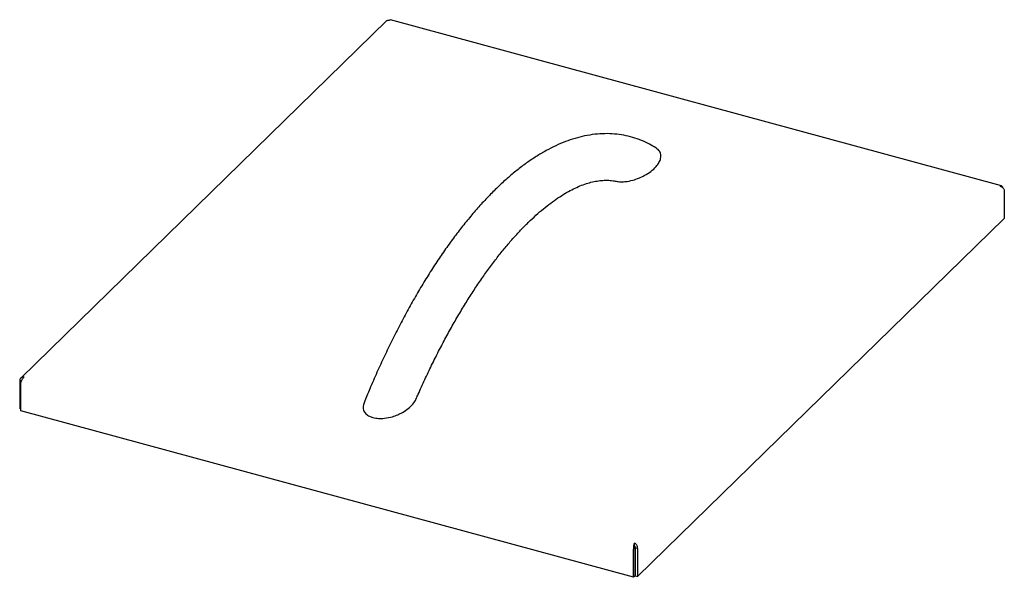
# Model space of a CAD drawing. Header units: inches. Extents: x 38 to 161, y 20 to 119.
# Tile 27 of 28: x 130.61 to 146.46, y 97.45 to 106.43. Entities that reach past the tile are written whole.
import ezdxf

# ---------------------------------------------------------------- set-up
doc = ezdxf.new("R2010")
doc.units = ezdxf.units.IN
doc.header["$LTSCALE"] = 12
doc.header["$MEASUREMENT"] = 0

msp = doc.modelspace()

# ---------------------------------------------------------------- linework, layer by layer
at = {"color": 7, "linetype": 'Continuous', "lineweight": 25}
for p, q in [((136.5198, 106.4125), (130.6237, 100.6577)), ((146.4145, 103.7522), (136.5747, 106.4264)), ((146.4604, 103.6791), (146.4604, 103.2244)), ((146.4604, 103.2244), (140.5566, 97.4621)), ((130.6069, 100.6209), (130.6358, 100.613)), ((130.6069, 100.6209), (130.6069, 100.1662)), ((130.6277, 100.1315), (130.6277, 100.5862)), ((130.6277, 100.1606), (130.6069, 100.1662)), ((140.4892, 97.4514), (130.6277, 100.1315)), ((140.5042, 97.9678), (140.5042, 98.0021)), ((140.4892, 97.906), (140.5105, 97.9268)), ((140.4892, 97.4514), (140.4892, 97.906)), ((140.5043, 97.9597), (140.5042, 97.9678)), ((140.5105, 97.9268), (140.5105, 97.4721)), ((140.5566, 97.9167), (140.5162, 97.9277)), ((140.5162, 97.9277), (140.5162, 97.4731)), ((140.5566, 97.9167), (140.5566, 97.4621)), ((140.5105, 97.4721), (140.4892, 97.4514)), ((140.5162, 97.4731), (140.5566, 97.4621))]:
    msp.add_line(p, q, dxfattribs=at)
for points, knots in [([(136.5206, 106.4117), (136.5217, 106.4132), (136.5262, 106.4195), (136.5415, 106.4229), (136.5559, 106.4191), (136.563, 106.4171)], [0, 0, 0, 0, 0.13694245, 0.56847122, 1, 1, 1, 1]), ([(136.563, 106.4171), (136.5659, 106.4212), (136.5703, 106.4273), (136.5733, 106.4257), (136.5743, 106.4251)], [0, 0, 0, 0, 0.6580014, 1, 1, 1, 1]), ([(140.8496, 104.3631), (140.8166, 104.3831), (140.7415, 104.4287), (140.6171, 104.485), (140.4781, 104.5338), (140.3333, 104.5686), (140.183, 104.5891), (140.0272, 104.5946), (139.8659, 104.5843), (139.7057, 104.5584), (139.5478, 104.5184), (139.3937, 104.466), (139.2381, 104.3999), (139.0817, 104.3203), (138.925, 104.2275), (138.7685, 104.1218), (138.6124, 104.0037), (138.4572, 103.8736), (138.3031, 103.7319), (138.1504, 103.5792), (137.9991, 103.4157), (137.8494, 103.2417), (137.7015, 103.0578), (137.5555, 102.8642), (137.4116, 102.6612), (137.2701, 102.4493), (137.1309, 102.2289), (136.9945, 102.0004), (136.8609, 101.7642), (136.7303, 101.5208), (136.6031, 101.2706), (136.4793, 101.0144), (136.3593, 100.7524), (136.2499, 100.5019), (136.1823, 100.3366), (136.1519, 100.2622)], [0, 0, 0, 0, 0.0226114, 0.051458, 0.0804403, 0.1097394, 0.1395371, 0.1699941, 0.2013066, 0.2336465, 0.2632777, 0.2934017, 0.323957, 0.3548566, 0.3860031, 0.4173051, 0.4486875, 0.4800932, 0.5114709, 0.5428023, 0.5740768, 0.6052895, 0.636439, 0.6675263, 0.6985531, 0.7295215, 0.7604336, 0.7912904, 0.8220922, 0.8528374, 0.8835225, 0.9141403, 0.9446788, 0.9751173, 1, 1, 1, 1]), ([(140.1937, 103.8299), (140.2165, 103.8252), (140.2673, 103.8149), (140.3695, 103.8187), (140.4763, 103.8404), (140.579, 103.8762), (140.6779, 103.9229), (140.7743, 103.9846), (140.852, 104.0553), (140.9037, 104.1256), (140.9339, 104.198), (140.9322, 104.2705), (140.901, 104.3298), (140.8619, 104.354), (140.8489, 104.362)], [0, 0, 0, 0, 0.0491123, 0.1094102, 0.201175, 0.2789893, 0.3588356, 0.4719578, 0.5883469, 0.6763794, 0.7664614, 0.8772037, 0.9593324, 1, 1, 1, 1]), ([(136.9948, 100.3315), (137.0043, 100.3538), (137.0483, 100.4561), (137.1299, 100.6341), (137.2395, 100.8652), (137.3526, 101.0911), (137.4684, 101.3114), (137.5867, 101.5253), (137.7071, 101.7322), (137.8293, 101.9314), (137.9529, 102.1224), (138.0775, 102.3047), (138.2028, 102.4779), (138.3285, 102.6416), (138.4542, 102.7954), (138.5794, 102.939), (138.7039, 103.0722), (138.8272, 103.1948), (138.949, 103.3067), (139.0689, 103.4078), (139.1866, 103.498), (139.3018, 103.5774), (139.4141, 103.6461), (139.5234, 103.7042), (139.6293, 103.752), (139.732, 103.7896), (139.8314, 103.8173), (139.9281, 103.8352), (140.0227, 103.8436), (140.1161, 103.8406), (140.1799, 103.8343), (140.2121, 103.8252), (140.2143, 103.8245)], [0, 0, 0, 0, 0.0095383, 0.0438685, 0.0784404, 0.1131922, 0.1480735, 0.1830424, 0.2180633, 0.2531056, 0.2881425, 0.3231506, 0.3581093, 0.3930006, 0.4278089, 0.4625219, 0.4971307, 0.5316307, 0.5660235, 0.6003184, 0.6345354, 0.6687093, 0.7028912, 0.7371457, 0.7715831, 0.8063609, 0.8417026, 0.8779224, 0.9154565, 0.9548889, 0.9969177, 1, 1, 1, 1]), ([(146.4369, 103.7223), (146.4357, 103.7269), (146.4324, 103.7391), (146.4218, 103.7504), (146.4068, 103.7551), (146.3953, 103.7493), (146.3896, 103.7465)], [0, 0, 0, 0, 0.1677399, 0.4451599, 0.72258, 1, 1, 1, 1]), ([(136.1541, 100.2613), (136.1488, 100.2497), (136.131, 100.2105), (136.1344, 100.1481), (136.1724, 100.0852), (136.2288, 100.0444), (136.2744, 100.0294), (136.2935, 100.0232)], [0, 0, 0, 0, 0.1346781, 0.4522444, 0.6877582, 0.8697532, 1, 1, 1, 1]), ([(136.2935, 100.0232), (136.3235, 100.0172), (136.3832, 100.0053), (136.4953, 100.0099), (136.6006, 100.0318), (136.6957, 100.0664), (136.7825, 100.1097), (136.8665, 100.167), (136.9374, 100.2383), (136.9807, 100.2944), (136.9906, 100.3269), (136.9923, 100.3326)], [0, 0, 0, 0, 0.0918135, 0.183126, 0.3164371, 0.4157709, 0.5178109, 0.6647973, 0.8159144, 0.9672661, 1, 1, 1, 1]), ([(140.5043, 97.9601), (140.5043, 97.9588), (140.5043, 97.9554), (140.5049, 97.947), (140.5066, 97.9366), (140.5092, 97.93), (140.5105, 97.9268)], [0, 0, 0, 0, 0.159842, 0.4398947, 0.7199473, 1, 1, 1, 1])]:
    msp.add_open_spline(points, degree=3, knots=knots, dxfattribs=at)
for points in [[(146.3896, 103.7465), (146.3985, 103.7441), (146.4161, 103.7394), (146.4388, 103.7224), (146.4553, 103.701), (146.4587, 103.6864), (146.4604, 103.6791)], [(130.6776, 100.6728), (130.6688, 100.6733), (130.6511, 100.6744), (130.6285, 100.6639), (130.6119, 100.6458), (130.6086, 100.6292), (130.6069, 100.6209)], [(130.6277, 100.5862), (130.6296, 100.5941), (130.6335, 100.6099), (130.6454, 100.6357), (130.6605, 100.6588), (130.6719, 100.6681), (130.6776, 100.6728)], [(140.5042, 98.0021), (140.5014, 97.9967), (140.4958, 97.9858), (140.4895, 97.9603), (140.4863, 97.9321), (140.4883, 97.9147), (140.4892, 97.906)], [(140.5566, 97.9167), (140.5564, 97.9256), (140.5561, 97.9432), (140.5442, 97.969), (140.5261, 97.9906), (140.5115, 97.9983), (140.5042, 98.0021)], [(140.5162, 97.9277), (140.5167, 97.9312), (140.5176, 97.9383), (140.515, 97.9487), (140.5103, 97.9576), (140.5062, 97.9612), (140.5042, 97.963)]]:
    msp.add_open_spline(points, degree=3, dxfattribs=at)

doc.saveas('drawing.dxf')
